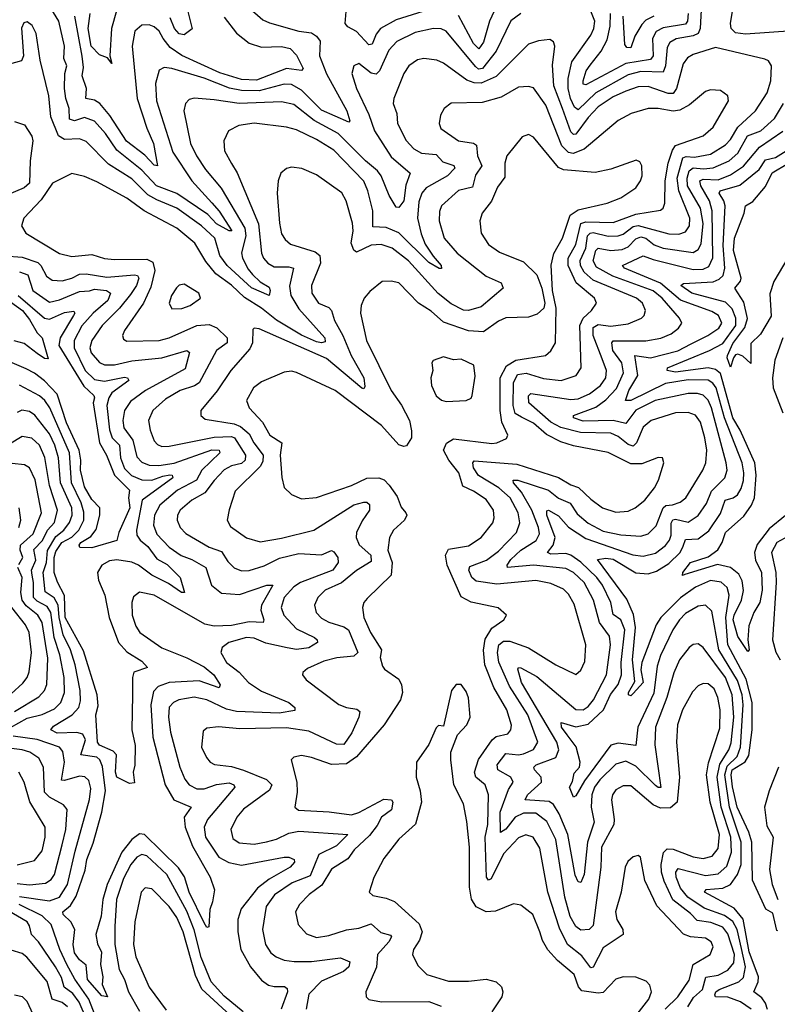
# Model space of a CAD drawing. Extents: x 1843161 to 1959474, y 907081 to 1016326.
# Tile 78 of 256: x 1870565 to 1873603, y 936735 to 940680. Entities that reach past the tile are written whole.
import ezdxf

# ---------------------------------------------------------------- set-up
doc = ezdxf.new("R2010")
doc.units = 0

msp = doc.modelspace()

# ---------------------------------------------------------------- linework, layer by layer
at = {"layer": '0CON20XD'}
for points in [[(1871477.7, 940735), (1871539.9, 940679.9), (1871567.2, 940667.2), (1871685, 940634.8), (1871735, 940628.1), (1871754.6, 940615), (1871770, 940595), (1871767.8, 940535), (1871795, 940463.6), (1871876.5, 940315), (1871888.8, 940275), (1871885, 940269.4), (1871775, 940318), (1871695, 940398.3), (1871655, 940421), (1871625, 940421.8), (1871525, 940396), (1871455, 940396.4), (1871405.9, 940405.9), (1871305, 940445.5), (1871175, 940485.2), (1871145, 940489.2), (1871125, 940478.1), (1871109.5, 940425), (1871113.4, 940355), (1871179.2, 940149.2), (1871256, 940035), (1871335, 939946), (1871365, 939913.5), (1871415.4, 939835), (1871405, 939834.6), (1871355, 939862.7), (1871319.6, 939899.6), (1871195, 939983.4), (1871114.4, 940015), (1871055, 940077.7), (1870955, 940157.7), (1870909.6, 940225), (1870865, 940273.3), (1870825, 940289.1), (1870785, 940274.5), (1870765, 940281.4), (1870764.3, 940324.3), (1870749.7, 940365), (1870744.8, 940405), (1870746.5, 940465), (1870753.7, 940495), (1870741.6, 940525), (1870744.8, 940575), (1870721.6, 940675), (1870673.4, 940755)], [(1871230.9, 940745), (1871256.8, 940643.2), (1871225, 940620), (1871205, 940624.3), (1871185.5, 940645), (1871168.1, 940688.1)], [(1872225, 940726.5), (1872075, 940680.4), (1872012.5, 940645), (1871995, 940623.1), (1871977.9, 940582.1), (1871965, 940579.5), (1871915, 940633.6), (1871881.5, 940651.5), (1871869.6, 940665), (1871876.6, 940745)], [(1872485, 940752.2), (1872449, 940675), (1872425, 940590.8), (1872405.9, 940564.1), (1872385, 940584.8), (1872325, 940696.9)], [(1873298.6, 940745), (1873293.3, 940645), (1873285.2, 940625), (1873265, 940615.7), (1873196.7, 940603.3), (1873171.5, 940588.5), (1873161.4, 940568.6), (1873154.1, 940495), (1873145, 940469.7), (1873055, 940472.6), (1873005, 940459.7), (1872875, 940387.6), (1872805, 940319.1), (1872789.3, 940329.3), (1872773.3, 940365), (1872764.9, 940405), (1872764.6, 940445.4), (1872778.6, 940511.4), (1872855, 940618.9), (1872867, 940645), (1872870.8, 940675), (1872835, 940766.1)], [(1872574.8, 940705.2), (1872535, 940675.4), (1872475.4, 940554.6), (1872420.6, 940485), (1872405, 940482.6), (1872392.3, 940492.3), (1872275, 940634.7), (1872255, 940643.7), (1872225, 940645.7), (1872150.4, 940629.6), (1872077.2, 940592.8), (1872045, 940557.9), (1872007.7, 940475), (1871995, 940462.5), (1871975, 940466.5), (1871925, 940504.4), (1871904.6, 940495.4), (1871897.1, 940465), (1871915.3, 940405), (1871965, 940301.1), (1871988.4, 940235), (1872055, 940130.5), (1872130.5, 940065), (1872113, 940017), (1872104.8, 939955), (1872085, 939928.5), (1872075, 939928.8), (1872046.5, 939976.5), (1872014.8, 940055), (1871999.5, 940075), (1871951.2, 940115), (1871841.6, 940225), (1871745.9, 940275.9), (1871665, 940340.2), (1871615, 940351.5), (1871445, 940344.2), (1871345, 940359), (1871265, 940366), (1871245, 940360.5), (1871230, 940345), (1871223.3, 940315), (1871249.5, 940185), (1871273.8, 940135), (1871309.9, 940079.9), (1871373, 940005), (1871468.6, 939845), (1871471.7, 939815), (1871454.3, 939745.7), (1871458.8, 939725), (1871480.8, 939680.8), (1871498.9, 939658.9), (1871529.8, 939629.8), (1871565, 939609.1), (1871569.4, 939595), (1871565.6, 939575), (1871495, 939605.6), (1871397.4, 939695), (1871367.9, 939735), (1871347.4, 939805), (1871294.3, 939855), (1871195, 939924.8), (1871115, 939958.6), (1871078.5, 939978.5), (1871015, 940042.1), (1870921.5, 940101.5), (1870831.8, 940191.8), (1870805, 940202.4), (1870745, 940201), (1870720.5, 940215), (1870690.7, 940290.7), (1870682.1, 940375), (1870647.8, 940517.8), (1870630.9, 940625), (1870615, 940657.5), (1870595, 940672), (1870581.5, 940668.5), (1870573, 940647), (1870580, 940535), (1870572, 940515), (1870485, 940491.1)], [(1870953.6, 940716.4), (1870933.8, 940645), (1870926.9, 940535), (1870935, 940504.3), (1870917.7, 940527.7), (1870885, 940540), (1870851.9, 940575), (1870839.9, 940645), (1870848.1, 940705)], [(1873245.4, 940705), (1873243.3, 940675), (1873235, 940662.7), (1873145, 940647.5), (1873117, 940633), (1873101.8, 940605), (1873105.4, 940535), (1873095, 940520.3), (1872995.1, 940504.9), (1872835, 940419.7), (1872825, 940422.2), (1872824, 940435), (1872836.8, 940475), (1872851.8, 940498.2), (1872896.1, 940553.9), (1872920.5, 940599.5), (1872933, 940655), (1872933.8, 940705)], [(1873665, 940636.4), (1873475, 940622.3), (1873435, 940628.1), (1873418.1, 940645), (1873415.4, 940665), (1873423.2, 940715)], [(1871385, 940690.4), (1871435, 940627.1), (1871485, 940586), (1871535, 940569.8), (1871615, 940572.4), (1871649.4, 940565), (1871675, 940538.5), (1871702.3, 940485), (1871695, 940477.1), (1871635, 940485.2), (1871515, 940437.9), (1871455, 940441.1), (1871367.9, 940467.9), (1871215, 940537.4), (1871168.9, 940568.9), (1871140.5, 940605), (1871125, 940634), (1871105, 940651.9), (1871085, 940659.4), (1871055, 940658.5), (1871027.3, 940635), (1871015.6, 940575), (1871036.9, 940365), (1871075.5, 940245.5), (1871101.7, 940185), (1871117.5, 940095), (1871105, 940096.9), (1871067.3, 940137.3), (1870993.5, 940193.5), (1870926.2, 940296.2), (1870887, 940345), (1870865, 940357.7), (1870831.1, 940365), (1870833.2, 940405), (1870816.1, 940455), (1870820.9, 940489.1), (1870816, 940534), (1870786.4, 940695)], [(1873107.5, 940695), (1873075, 940678.5), (1873059.2, 940660.8), (1873031.3, 940615), (1873015, 940567.1), (1872998.9, 940568.9), (1872991.3, 940581.3), (1872984.9, 940695.1)], [(1872865.2, 938355), (1872828, 938425), (1872785, 938465.6), (1872755, 938481.2), (1872625, 938494.6), (1872521.5, 938485), (1872519.3, 938495), (1872535, 938517.6), (1872575, 938554.4), (1872636.6, 938593.4), (1872649.3, 938620.7), (1872645.7, 938645), (1872618.5, 938715), (1872577.1, 938787.1), (1872544.7, 938825), (1872543.6, 938835), (1872562.5, 938835), (1872685.3, 938795.3), (1872725, 938762.9), (1872772.9, 938742.9), (1872800.1, 938700.1), (1872845, 938662.9), (1872905, 938631.2), (1872975, 938616.2), (1873055, 938611.1), (1873085, 938619.7), (1873117.2, 938652.8), (1873145.1, 938724.9), (1873156.4, 938733.6), (1873183, 938737), (1873213.4, 938746.6), (1873235.9, 938765), (1873303.5, 938875), (1873315.6, 938904.4), (1873320, 938955), (1873312.2, 939005), (1873295, 939067.8), (1873275, 939095.3), (1873245, 939106.2), (1873195, 939105.2), (1873096.5, 939075), (1873065, 939048), (1873038.8, 938985), (1873025, 938971.9), (1873005, 938978.6), (1872965, 939009.8), (1872935, 939023.2), (1872813.6, 939026.4), (1872735, 939046.3), (1872695, 939068.1), (1872606.3, 939145), (1872605, 939173.8), (1872615, 939182.5), (1872775, 939158.3), (1872805, 939161.4), (1872849.4, 939180.6), (1872894.3, 939215), (1872915.2, 939245), (1872918.5, 939275), (1872900.9, 939320.9), (1872864.3, 939415), (1872865, 939447.4), (1872885, 939458.5), (1872935, 939452.1), (1873005, 939461.9), (1873057.8, 939485), (1873068.8, 939495), (1873074.7, 939515), (1873062.2, 939545), (1873038.8, 939565), (1872865, 939637), (1872828.4, 939668.4), (1872814.1, 939695), (1872812.8, 939715), (1872835.2, 939764.8), (1872841.9, 939815), (1872851.8, 939825), (1872865, 939827.3), (1872925, 939812.4), (1872965, 939814.3), (1872985, 939820.6), (1873025, 939851.8), (1873045, 939856.2), (1873167.4, 939822.6), (1873208.5, 939821.5), (1873235, 939830.9), (1873250.4, 939855), (1873251.9, 939885), (1873208.6, 939995), (1873200.8, 940045), (1873223.6, 940126.4), (1873237.7, 940132.3), (1873270.1, 940130.1), (1873335, 940141.5), (1873395, 940179.2), (1873415, 940199.8), (1873445, 940249.8), (1873514.8, 940315), (1873562.7, 940387.3), (1873576.8, 940435), (1873579.3, 940495), (1873567.8, 940515), (1873552.5, 940522.5), (1873355, 940568.8), (1873265, 940540.8), (1873242.2, 940527.8), (1873225.9, 940504.1), (1873198.3, 940405), (1873185.1, 940384.9), (1873165, 940384.8), (1873085, 940413.1), (1873045, 940411), (1872995, 940394.4), (1872945, 940371.3), (1872885, 940331.3), (1872845, 940289.1), (1872795, 940221.1), (1872785, 940220.8), (1872775, 940231.6), (1872741.2, 940325), (1872706.6, 940415), (1872701.5, 940498.5), (1872710.5, 940575), (1872705, 940591.2), (1872690.9, 940600.9), (1872645, 940596.2), (1872605, 940582.1), (1872475, 940452.2), (1872415, 940425.8), (1872386.9, 940426.9), (1872358.5, 940438.5), (1872265, 940506), (1872238.2, 940518.2), (1872185, 940525.4), (1872159.9, 940520.1), (1872125.6, 940495), (1872105.3, 940464.7), (1872065.4, 940365), (1872063.2, 940345), (1872077.3, 940305), (1872079.7, 940265), (1872115, 940196.5), (1872145, 940163.3), (1872175.8, 940145), (1872235, 940140), (1872261.4, 940111.3), (1872306.2, 940096.2), (1872310.4, 940085), (1872280, 940055), (1872195, 940007), (1872177.8, 939985), (1872165, 939950.6), (1872160.2, 939885), (1872175, 939822.2), (1872191.6, 939781.6), (1872222.5, 939732.5), (1872255.4, 939695), (1872256.3, 939683.7), (1872246.8, 939683.2), (1872205, 939708.1), (1872085, 939826.1), (1872035, 939847.1), (1871980.7, 939850.7), (1871981.1, 939915), (1871961.3, 939995), (1871945, 940033.1), (1871825, 940157.6), (1871755, 940200), (1871675, 940239.1), (1871635, 940250.3), (1871505, 940265.3), (1871444.1, 940255.9), (1871402.5, 940235), (1871383.6, 940195), (1871386.2, 940155), (1871414.8, 940104.8), (1871436.8, 940066.8), (1871522.4, 939862.4), (1871534.8, 939745), (1871542.2, 939725), (1871559.6, 939705), (1871585, 939690.2), (1871645, 939690.8), (1871663.6, 939685), (1871647.5, 939612.5), (1871651.7, 939575), (1871685, 939522), (1871788.6, 939405), (1871790.2, 939389.8), (1871775, 939385.3), (1871755, 939389.8), (1871695, 939416.9), (1871595, 939475.9), (1871535.1, 939525.1), (1871466.8, 939566.8), (1871415, 939617.2), (1871351.5, 939661.5), (1871311.4, 939711.4), (1871267.6, 939785), (1871195, 939844.7), (1871064.1, 939914.1), (1870995, 939965.3), (1870875, 940030.3), (1870825, 940051.8), (1870775, 940064.3), (1870697.1, 940025), (1870651.1, 939958.9), (1870581.5, 939885), (1870572.9, 939855), (1870590, 939825), (1870725, 939743.3), (1870775, 939732), (1870855, 939739.6), (1870905, 939723.3), (1870945, 939718.9), (1871075, 939720.5), (1871099.5, 939709.5), (1871107.3, 939675), (1871091.5, 939608.5), (1871061.2, 939545), (1870985.4, 939435), (1870977.5, 939415), (1870980.9, 939400.9), (1870995, 939392.9), (1871125, 939394.8), (1871165, 939405.2), (1871275, 939454.5), (1871325, 939459.3), (1871355.7, 939445.7), (1871397.6, 939405), (1871396.5, 939385), (1871354.8, 939355.2), (1871284.5, 939225.5), (1871266.3, 939213.7), (1871208.8, 939195), (1871149.6, 939160.4), (1871099.3, 939115), (1871081.1, 939075), (1871088.4, 939035), (1871105, 938992.9), (1871117.6, 938977.6), (1871135, 938969.7), (1871165, 938971), (1871345, 939007), (1871415, 939010.8), (1871426.6, 939005), (1871470.8, 938935), (1871469.1, 938915), (1871455, 938901.8), (1871415, 938892.5), (1871385, 938876.1), (1871345, 938834.1), (1871307.3, 938785), (1871255.4, 938755), (1871208.8, 938715), (1871197.8, 938695), (1871197.2, 938675), (1871209.3, 938645), (1871231.5, 938621.5), (1871325, 938566.7), (1871375, 938550), (1871399.4, 938509.4), (1871425, 938484.6), (1871455, 938472.4), (1871485, 938473.9), (1871545, 938492.3), (1871607.4, 938522.6), (1871685, 938541.9), (1871775, 938535.8), (1871815, 938553.6), (1871825, 938548.5), (1871840.7, 938525), (1871842.3, 938505), (1871821.4, 938475), (1871690.9, 938425), (1871665, 938408.3), (1871626.2, 938365), (1871613, 938325), (1871624.8, 938295), (1871675, 938240.2), (1871747.5, 938205), (1871758.5, 938195), (1871759.6, 938185), (1871725, 938162.9), (1871675, 938156.5), (1871637.2, 938162.8), (1871552, 938182), (1871505, 938202.2), (1871475, 938204.8), (1871404.4, 938185), (1871377.1, 938165), (1871371.5, 938145), (1871394.1, 938105), (1871445, 938065.3), (1871482.3, 938025), (1871535, 937990), (1871644.4, 937945), (1871668.6, 937925), (1871667.9, 937912.1), (1871605, 937901.4), (1871435, 937907.8), (1871395, 937917.3), (1871315, 937955.2), (1871265, 937965.2), (1871202.9, 937955), (1871181.8, 937945), (1871164.8, 937925.2), (1871162, 937885), (1871169.8, 937825), (1871207.5, 937685), (1871227.2, 937637.2), (1871245, 937614.7), (1871275, 937598.4), (1871305, 937598.4), (1871354.4, 937615.6), (1871405, 937623), (1871423.2, 937615), (1871427.5, 937605), (1871318.9, 937475), (1871304.8, 937445.2), (1871310.6, 937405), (1871363.8, 937325), (1871403.5, 937303.5), (1871455, 937292.6), (1871625, 937325.2), (1871645, 937324.6), (1871665.7, 937315), (1871666.7, 937305), (1871649.2, 937285), (1871565, 937236.2), (1871519.1, 937200.9), (1871452.7, 937117.3), (1871439.6, 937075), (1871440, 937025), (1871451.4, 936955), (1871491.1, 936885), (1871535, 936831.2), (1871562.4, 936812.4), (1871585, 936806.2), (1871626.4, 936806.4), (1871638.3, 936798.3), (1871639.1, 936785), (1871613.2, 936715)], [(1873244.3, 936725), (1873267.4, 936762.6), (1873302.9, 936795), (1873316.1, 936843.9), (1873365, 936852), (1873405, 936871.5), (1873428.1, 936901.9), (1873430.8, 936935), (1873405, 937017.2), (1873385, 937044.2), (1873336.6, 937063.4), (1873281.1, 937071.1), (1873255, 937098.9), (1873183.8, 937153.8), (1873148.5, 937228.5), (1873138.4, 937265), (1873137.6, 937295), (1873147, 937343), (1873161.4, 937358.6), (1873185, 937356.4), (1873265, 937326.6), (1873305, 937319.6), (1873341, 937329), (1873365, 937359.5), (1873371, 937415), (1873333.2, 937545), (1873318.6, 937655), (1873327, 937703), (1873372, 937842), (1873373.6, 937915), (1873364.8, 937965), (1873349.6, 937999.6), (1873325, 938018.8), (1873305, 938020.9), (1873285, 938011.5), (1873262.5, 937987.5), (1873223.2, 937915), (1873202.4, 937855), (1873198.8, 937785), (1873210.2, 937645), (1873201.7, 937545), (1873175, 937522.7), (1873135, 937520.4), (1873104.9, 937534.9), (1873015, 937610), (1872985, 937610.8), (1872955, 937593.8), (1872942.2, 937575), (1872938.2, 937555), (1872949, 937475), (1872946.7, 937455), (1872898.1, 937365), (1872895.2, 937285), (1872865, 937050.8), (1872848, 937035), (1872815, 937031.5), (1872795, 937047.3), (1872772.8, 937087.2), (1872751.1, 937165), (1872715.1, 937395), (1872678.1, 937468.1), (1872635, 937500.4), (1872585, 937500.9), (1872551.3, 937485), (1872515, 937436.5), (1872493.1, 937423.1), (1872491.9, 937505), (1872524.6, 937595.4), (1872543.3, 937625), (1872534.6, 937645), (1872481.8, 937675), (1872480.2, 937695), (1872515, 937739.4), (1872565, 937734.6), (1872585, 937738.8), (1872625, 937755.9), (1872643.1, 937785), (1872602.8, 937895), (1872529.7, 938009.7), (1872486.4, 938106.4), (1872480.5, 938145), (1872486, 938175), (1872505, 938190.7), (1872530.1, 938189.9), (1872605, 938163), (1872715, 938094.7), (1872795, 938056.7), (1872815, 938074.3), (1872831.3, 938108.7), (1872835.3, 938175), (1872787.8, 938337.8), (1872765, 938378.8), (1872745, 938398.1), (1872695, 938421.4), (1872635, 938433.6), (1872478, 938418), (1872395, 938430.4), (1872378.3, 938445), (1872366.1, 938475), (1872370, 938490), (1872437.5, 938515), (1872485, 938550.5), (1872556.8, 938625), (1872570.4, 938665), (1872563.7, 938705), (1872531.7, 938765), (1872485.7, 938805), (1872404.4, 938854.4), (1872385, 938884.4), (1872381.8, 938905), (1872387.2, 938912.8), (1872559.1, 938899.1), (1872726, 938846), (1872775, 938816.8), (1872806.3, 938806.3), (1872855, 938758.5), (1872901.5, 938725), (1872955, 938707.2), (1873005, 938711.3), (1873032.9, 938725), (1873071.1, 938755), (1873110, 938805), (1873126.5, 938835), (1873147.5, 938905), (1873142.5, 938925), (1873125, 938925.8), (1873059.3, 938900.7), (1873015, 938901.1), (1872925, 938946.7), (1872785, 938973.3), (1872735, 938988.8), (1872677.8, 939017.8), (1872625, 939063.2), (1872577.7, 939087.7), (1872552.1, 939102.1), (1872544.1, 939135), (1872544.9, 939225), (1872561.1, 939258.9), (1872595.9, 939264.1), (1872665, 939242.1), (1872735.9, 939234.1), (1872796.9, 939255), (1872816.9, 939285), (1872811, 939455), (1872825, 939484.8), (1872857.3, 939515), (1872878.5, 939545), (1872870.4, 939565), (1872796.4, 939626.4), (1872764.7, 939695), (1872764.2, 939725), (1872795, 939779.3), (1872815, 939864.3), (1872835, 939870.7), (1872945, 939868.1), (1873035, 939901.5), (1873135, 939916.9), (1873145, 939925.6), (1873151.9, 939945), (1873152.5, 940035), (1873164.8, 940105), (1873182.1, 940157.9), (1873195, 940176.4), (1873305.6, 940214.4), (1873345, 940250), (1873406.9, 940355), (1873404, 940375), (1873375, 940397.1), (1873335, 940398.9), (1873315, 940393.1), (1873251.1, 940338.9), (1873212.2, 940317.8), (1873185, 940314.3), (1873125, 940325.2), (1873085, 940325.2), (1873017.1, 940305), (1872965, 940276.7), (1872828.3, 940161.7), (1872784.2, 940144.2), (1872765, 940148.4), (1872738.8, 940175), (1872675, 940337.7), (1872625, 940407.1), (1872605, 940413.1), (1872565, 940409.7), (1872495, 940370.5), (1872419.2, 940349.2), (1872295, 940345.5), (1872267.1, 940325), (1872252.6, 940297.4), (1872247.1, 940265), (1872254.3, 940245), (1872325, 940194.7), (1872385, 940185.2), (1872397.4, 940177.4), (1872400.9, 940135), (1872418.4, 940095), (1872392.2, 940057.8), (1872381, 940009), (1872325, 939996.4), (1872256.2, 939935), (1872248.1, 939911.9), (1872246.9, 939875), (1872266.6, 939805), (1872319.7, 939745), (1872435, 939653.3), (1872495, 939626.4), (1872504.3, 939605), (1872415, 939530.3), (1872365.2, 939514.8), (1872345, 939516.7), (1872295, 939542.5), (1872243.2, 939583.2), (1872124.3, 939714.3), (1872058.5, 939765), (1872015, 939779.2), (1871975, 939776.6), (1871915, 939748.4), (1871905, 939757.3), (1871894.8, 939785), (1871902.6, 939835), (1871900, 939865), (1871874.8, 939954.8), (1871856.2, 939986.2), (1871755, 940058.5), (1871695.9, 940084.1), (1871655, 940089.4), (1871635, 940084.2), (1871612.5, 940065), (1871601.1, 940035), (1871597.9, 939985), (1871606.4, 939865), (1871615, 939822.5), (1871629.1, 939799.1), (1871650.5, 939780.5), (1871750.1, 939750.1), (1871768.1, 939735), (1871771.2, 939705), (1871734.8, 939615.2), (1871737.1, 939585), (1871763.9, 939543.9), (1871805, 939527.3), (1871815.7, 939515.7), (1871826.9, 939475), (1871861.1, 939415), (1871894.8, 939335), (1871944.7, 939245), (1871949.3, 939210.7), (1871945, 939201.4), (1871936.7, 939203.3), (1871795, 939323.1), (1871525, 939441.5), (1871505.9, 939444.1), (1871500.6, 939439.4), (1871499.2, 939385), (1871488.6, 939361.4), (1871412, 939275), (1871357, 939193), (1871291.4, 939115), (1871291.9, 939095), (1871309.1, 939079.1), (1871425, 939060.7), (1871450.7, 939050.7), (1871485, 939020.8), (1871503.4, 938985), (1871541.4, 938935), (1871539.5, 938910.5), (1871529.6, 938890.4), (1871429.4, 938790.6), (1871405, 938716.2), (1871396.7, 938675), (1871410.2, 938650.2), (1871475, 938603.6), (1871528.8, 938588.8), (1871615, 938602.9), (1871745, 938635.3), (1871905, 938736.1), (1871945, 938747.6), (1871957.1, 938747.1), (1871968.1, 938738.1), (1871968.2, 938715), (1871937.7, 938672.3), (1871916.1, 938625), (1871913.7, 938605), (1871926.7, 938576.7), (1871973.7, 938535), (1871975, 938509.5), (1871915, 938473.9), (1871855.6, 938424.4), (1871790.4, 938395), (1871760, 938365), (1871746.8, 938335), (1871753.4, 938305), (1871775, 938282.2), (1871805, 938265.8), (1871865, 938248.1), (1871883.6, 938235), (1871920.6, 938145), (1871905, 938130.7), (1871836.5, 938123.5), (1871785, 938109.5)], [(1873563.7, 936713.7), (1873555, 936739.3), (1873540.6, 936760.6), (1873508, 936785), (1873526.4, 936825), (1873526.7, 936845), (1873490.5, 936945), (1873465.9, 937075.9), (1873430.4, 937120.4), (1873311.1, 937185), (1873318, 937195), (1873385, 937200.3), (1873415, 937214.8), (1873443.5, 937255), (1873457.3, 937295), (1873457.8, 937385), (1873411, 937525), (1873391.9, 937655), (1873401.2, 937688.8), (1873442.2, 937727.8), (1873454.8, 937765.2), (1873465.8, 937935), (1873461.8, 937975), (1873443.1, 938033.1), (1873368.9, 938155), (1873340.3, 938310.3), (1873315, 938334), (1873285, 938330.8), (1873235, 938300.7), (1873210, 938275), (1873184.3, 938235.7), (1873135, 938133.1), (1873120.6, 938089.4), (1873107.7, 937982.3), (1873043.4, 937845), (1873035, 937771.5), (1872965, 937780.8), (1872935, 937773.4), (1872829.5, 937630.5), (1872795, 937570), (1872785, 937565.7), (1872769.2, 937605), (1872782, 937628), (1872788.8, 937661.2), (1872809.6, 937685), (1872812.5, 937705), (1872796.2, 937766.2), (1872760.6, 937815), (1872737.4, 937845), (1872735.8, 937864.2), (1872795, 937847.3), (1872845, 937857.3), (1872905.5, 937915), (1872933.4, 937976.6), (1872965, 938016.8), (1872977.8, 938055), (1872976.2, 938105), (1872991.6, 938235), (1872976, 938275), (1872945, 938297.1), (1872935.5, 938345), (1872901.4, 938415), (1872879, 938445), (1872815, 938506.9), (1872775, 938534.3), (1872755, 938541.5), (1872695, 938539.3), (1872681.6, 938545), (1872704.6, 938575.4), (1872711.5, 938605), (1872678.8, 938695), (1872678.1, 938711.9), (1872685, 938714.5), (1872725, 938692.9), (1872765, 938646.6), (1872835, 938601.4), (1873024.1, 938535.9), (1873065, 938530.4), (1873115, 938543.2), (1873155, 938573.9), (1873171.1, 938595), (1873177.3, 938615), (1873176.8, 938663.2), (1873183.8, 938676.2), (1873195, 938679), (1873245, 938667), (1873285, 938693.5), (1873318.5, 938741.5), (1873338.9, 938791.1), (1873392.9, 938845), (1873401.2, 938875), (1873398.3, 938905), (1873338.6, 939125), (1873325, 939155.8), (1873305, 939175.6), (1873282.7, 939182.7), (1873245, 939182.7), (1873113.1, 939155), (1873035, 939116.1), (1872995, 939061.9), (1872945, 939074.9), (1872825, 939071.1), (1872785.5, 939085), (1872785.6, 939095), (1872875, 939127.8), (1872915, 939156.6), (1872958, 939202), (1872985.7, 939265), (1872979.4, 939305), (1872943.3, 939355), (1872939.4, 939385), (1872945, 939393.4), (1873075, 939393.5), (1873135.7, 939404.3), (1873177.8, 939422.2), (1873206.2, 939445), (1873220.5, 939465), (1873211.2, 939485), (1873140.5, 939565), (1873105, 939594.3), (1872943.2, 939653.2), (1872878.3, 939688.3), (1872864.6, 939714.6), (1872875.2, 939755), (1872885, 939765.6), (1872935, 939755.7), (1872980.6, 939759.4), (1873005, 939769.7), (1873035, 939801.9), (1873055, 939810.4), (1873075, 939804.5), (1873108.8, 939778.8), (1873145.3, 939765.3), (1873265, 939747.4), (1873285, 939759.1), (1873297.5, 939782.5), (1873305.7, 939864.3), (1873295, 939925.3), (1873243, 940015), (1873240.8, 940045), (1873249.2, 940075), (1873265, 940087.2), (1873307.4, 940082.6), (1873345, 940087), (1873410, 940115), (1873444.4, 940145), (1873483.4, 940215), (1873536.9, 940235), (1873591.9, 940285), (1873627.1, 940345)], [(1870545, 940272.9), (1870585, 940259.5), (1870613.9, 940213.9), (1870618.5, 940195), (1870607.1, 940115), (1870604.3, 940025), (1870583.7, 940006.3), (1870505, 939972.9)], [(1873377.1, 938427.1), (1873335, 938432.9), (1873275, 938406.4), (1873215, 938364.1), (1873135.2, 938285), (1873117.2, 938255), (1873059.6, 938105), (1873055.9, 938075), (1873064.6, 938025), (1873025, 937980), (1873015, 937971.4), (1873006.7, 937975), (1873005.7, 937985), (1873031.8, 938028.2), (1873022.6, 938115), (1873034.5, 938245), (1873026.8, 938296.8), (1872999.1, 938359.1), (1872882.1, 938517.9), (1872915, 938522.3), (1872945, 938518.5), (1873035, 938463.8), (1873085, 938460.2), (1873119, 938471), (1873168.3, 938501.7), (1873213.3, 938545), (1873225, 938571.4), (1873235, 938598.1), (1873285, 938600), (1873328.3, 938631.7), (1873375, 938701.8), (1873394.1, 938755), (1873425.7, 938764.3), (1873443.5, 938776.5), (1873458.3, 938801.7), (1873466.6, 938833.3), (1873468.6, 938865), (1873461.7, 938905), (1873390.9, 939085), (1873357.1, 939205), (1873344.5, 939224.5), (1873325, 939235.9), (1873245, 939237), (1873155, 939223.3), (1873015, 939154.9), (1872994.3, 939155), (1873007.3, 939195), (1873043.3, 939255), (1873032.2, 939335), (1873095, 939325.7), (1873203.9, 939353.9), (1873258, 939382), (1873324.6, 939415), (1873368.7, 939445), (1873380.6, 939465), (1873367.6, 939495), (1873340.8, 939510.8), (1873215, 939556.1), (1873134.2, 939624.2), (1872989.6, 939685), (1872982.7, 939695), (1873065, 939734.8), (1873105, 939719.1), (1873265, 939678.9), (1873305, 939680.5), (1873328.3, 939691.7), (1873344.4, 939725.6), (1873341.1, 939915), (1873331.3, 939955), (1873296.3, 940015), (1873291.9, 940035), (1873305, 940041.7), (1873365, 940039.3), (1873415, 940059.1), (1873466.8, 940093.2), (1873530.9, 940169.1), (1873625, 940233.5)], [(1873153.7, 936715), (1873203.5, 936765), (1873248.8, 936831.2), (1873264.9, 936895.1), (1873333.5, 936935), (1873345.3, 936965), (1873337.7, 936985), (1873315, 937000.3), (1873255, 937004.8), (1873226.7, 937016.7), (1873119.6, 937129.6), (1873071.7, 937231.7), (1873054.3, 937324.3), (1873045, 937331.2), (1873025, 937326), (1873003.3, 937306.7), (1872992.9, 937285), (1872976.1, 937185), (1872953.8, 937105), (1872959.7, 937075), (1872983.1, 937035), (1872984.6, 937015), (1872905, 936961.3), (1872865, 936884.5), (1872855, 936880.8), (1872818.7, 936928.7), (1872761.2, 936975), (1872729.9, 937039.9), (1872683.4, 937185), (1872651.2, 937361.2), (1872624.3, 937404.3), (1872595, 937413.5), (1872565, 937402), (1872505, 937338.3), (1872455, 937238.2), (1872445, 937233.1), (1872437.4, 937245), (1872431.7, 937405), (1872442.7, 937455), (1872445.2, 937575), (1872431.8, 937615), (1872393.9, 937645), (1872389.2, 937665), (1872404.2, 937715.8), (1872460, 937795), (1872475, 937807.7), (1872521.7, 937818.3), (1872534.6, 937835), (1872536.4, 937853.6), (1872518.3, 937915), (1872465.9, 938005), (1872430.7, 938095), (1872424.5, 938154.5), (1872431.3, 938198.7), (1872458.2, 938241.8), (1872506, 938275), (1872516.7, 938295), (1872483.7, 938323.7), (1872375, 938345.8), (1872335, 938368.4), (1872279.6, 938495), (1872272.6, 938535), (1872285, 938559.3), (1872365, 938571.7), (1872415, 938605.4), (1872461.6, 938665), (1872467.8, 938685), (1872465.4, 938714.6), (1872435, 938757.6), (1872385, 938791.4), (1872341.3, 938811.3), (1872325.7, 938865), (1872285.2, 938915.2), (1872264.7, 938955), (1872276.1, 938983.9), (1872305, 939001), (1872457.7, 938982.3), (1872478.8, 938985), (1872517.5, 939002.5), (1872522.5, 939015), (1872498.3, 939068.3), (1872491.1, 939115), (1872491, 939245), (1872516.5, 939293.5), (1872555, 939316.7), (1872674, 939335), (1872695, 939353.1), (1872712.9, 939385), (1872716, 939525), (1872701.4, 939595), (1872696.2, 939696.2), (1872706.4, 939743.6), (1872741.1, 939805), (1872772.8, 939897.2), (1872805, 939918.1), (1872920, 939945), (1872975, 939966.8), (1873035, 940006.7), (1873054.5, 940035), (1873060.4, 940055), (1873060, 940095), (1873051.4, 940111.4), (1873036.9, 940116.9), (1872935, 940080.9), (1872872.4, 940067.6), (1872745, 940078.3), (1872725, 940088.5), (1872625, 940209.2), (1872605, 940220), (1872579.5, 940210.5), (1872518.1, 940135), (1872510, 940105), (1872510.3, 940049.7), (1872480.6, 940009.4), (1872457, 939953), (1872420, 939905), (1872410.5, 939875), (1872415.4, 939825), (1872445, 939779.1), (1872489.2, 939749.2), (1872585, 939710.4), (1872638.5, 939658.5), (1872659.2, 939605), (1872671.2, 939545), (1872666.7, 939525), (1872639.5, 939500.5), (1872605, 939488.7), (1872513.9, 939486.1), (1872485, 939472.7), (1872425, 939430.2), (1872365, 939433.9), (1872265, 939468.4), (1872215, 939511.9), (1872164.8, 939544.8), (1872125.2, 939585.2), (1872085, 939625.5), (1872055, 939633.3), (1872019.1, 939630.9), (1871969.1, 939590.9), (1871945.8, 939564.2), (1871934.5, 939535.5), (1871931.5, 939505), (1871955.4, 939395), (1872054.2, 939195), (1872095.5, 939135.5), (1872127.5, 939075), (1872136.6, 939033.4), (1872135.5, 939005), (1872116.6, 938973.4), (1872105, 938970.8), (1872085, 938977.5), (1872015.9, 939055), (1871830.5, 939195), (1871675, 939267.2), (1871655, 939271.5), (1871625, 939267.5), (1871535, 939229.2), (1871502.3, 939205), (1871474.6, 939155), (1871484.8, 939124.8), (1871538.3, 939068.3), (1871568.2, 939015), (1871616.2, 938985), (1871609.8, 938935), (1871616.1, 938846.1), (1871625.6, 938805.6), (1871655, 938778), (1871695, 938761.1), (1871755, 938765.4), (1871895, 938813.3), (1871957, 938843), (1872005, 938844.8), (1872027, 938837), (1872047.1, 938815), (1872079.2, 938769.2), (1872095, 938727.5), (1872114, 938705), (1872117.2, 938695), (1872107.9, 938675), (1872063.6, 938635), (1872048, 938605), (1872041.9, 938555), (1872059.1, 938505), (1872054.8, 938455), (1871958.5, 938361.5), (1871945.6, 938345), (1871940, 938325), (1871944.6, 938285), (1871971.8, 938225), (1872015.7, 938155.7), (1872010, 938125), (1872019.8, 938089.8), (1872028, 938078), (1872085, 938037.5), (1872095.9, 938015), (1872100.3, 937985), (1872092, 937955), (1872026.1, 937855), (1871915, 937727.2), (1871875, 937699), (1871815, 937695.9), (1871735, 937724.5), (1871695, 937731.9), (1871665, 937725.8), (1871653.8, 937715), (1871676.7, 937625), (1871677.5, 937585), (1871668.6, 937525), (1871683.2, 937513.2), (1871806.7, 937506.7), (1871895, 937494.8), (1871925, 937503.3), (1872025, 937556.5), (1872056.4, 937555), (1872061.6, 937545), (1872055.9, 937514.1), (1872015.7, 937485), (1871999.1, 937450.9), (1871968.2, 937411.8), (1871905.7, 937354.3), (1871881.4, 937318.6), (1871815, 937276.9), (1871777.1, 937212.9), (1871725.4, 937175), (1871686.5, 937135), (1871670.9, 937105), (1871681.5, 937055), (1871715, 937016.9), (1871755, 937003.1), (1871805, 937011.4), (1871875, 937033.7), (1871925, 937039.8), (1871975, 937057.6), (1872012.7, 937022.7), (1872052.5, 937012.5), (1872055.9, 937005), (1872044.8, 936985), (1871999.5, 936935), (1871995.8, 936884.2), (1871952.9, 936785), (1871954, 936765), (1871965, 936754.3), (1872015.3, 936745.3), (1872205, 936746.2), (1872255, 936727.2)], [(1873635, 938694), (1873569.6, 938640.4), (1873522.6, 938577.4), (1873510.7, 938545), (1873515.2, 938515), (1873539.7, 938465), (1873541.6, 938395), (1873532.5, 938345), (1873508.1, 938305), (1873488.8, 938251.2), (1873484.4, 938195), (1873490, 938155), (1873485, 938148.8), (1873445, 938209.4), (1873426.2, 938275), (1873429.6, 938295), (1873458.7, 938355), (1873467, 938393), (1873462.4, 938432.4), (1873448.1, 938458.1), (1873415.1, 938485.1), (1873362.4, 938497.6), (1873232.5, 938457.5), (1873222.7, 938452.7), (1873224.6, 938465), (1873255, 938505.9), (1873325, 938528.7), (1873363.7, 938556.3), (1873382, 938585), (1873395, 938625.2), (1873468.5, 938691.5), (1873499.6, 938735), (1873510.9, 938765), (1873517.7, 938855), (1873512.1, 938905), (1873453.9, 939035), (1873424.2, 939085), (1873375, 939262.1), (1873355, 939278.1), (1873325.3, 939285.3), (1873195, 939268.7), (1873161.4, 939275), (1873161.9, 939285), (1873330.8, 939355), (1873385, 939383.3), (1873436.2, 939455), (1873437.1, 939485), (1873421.6, 939521.6), (1873395, 939548.8), (1873260, 939585), (1873216.5, 939615), (1873226.1, 939623.9), (1873345, 939630.3), (1873369.4, 939640.6), (1873385.2, 939655), (1873393, 939685), (1873385.8, 939775), (1873393.9, 939933.9), (1873388.6, 939955), (1873369.8, 939985), (1873373.4, 939995), (1873453, 940017), (1873529.8, 940080.2), (1873555, 940119.4), (1873595, 940127.7), (1873638.8, 940155)], [(1873645, 939726.7), (1873588.7, 939631.3), (1873572.3, 939582.3), (1873577.8, 939492.2), (1873535, 939420.8), (1873497.1, 939382.9), (1873496.7, 939303.3), (1873465, 939332.5), (1873445, 939340.8), (1873435, 939337.5), (1873427.1, 939325), (1873415, 939287.5), (1873401.5, 939325), (1873403.5, 939335), (1873425, 939382.9), (1873472.7, 939447.3), (1873482.6, 939482.6), (1873468.8, 939548.8), (1873433.1, 939605), (1873455, 939632.5), (1873457.9, 939645), (1873426.6, 939755), (1873431, 939805), (1873470, 939905), (1873474.7, 939935), (1873505, 939952.3), (1873555, 940011.4), (1873582.7, 940067.3), (1873645, 940104.1)], [(1870504.5, 939734.5), (1870575, 939728.4), (1870637.5, 939707.5), (1870650.7, 939695), (1870672.4, 939652.4), (1870695, 939636.4), (1870735, 939634.4), (1870775, 939644.2), (1870805, 939660.6), (1870831.5, 939661.5), (1870915, 939648.2), (1871025, 939658.6), (1871037.3, 939655), (1871042.3, 939645), (1871033.2, 939615), (1871010.1, 939579.9), (1870965.8, 939524.2), (1870896.5, 939455), (1870853.9, 939395), (1870846.9, 939365), (1870851.2, 939345), (1870885, 939306.2), (1870905, 939297.2), (1870945, 939297.6), (1871015, 939313.3), (1871135.8, 939325), (1871235, 939355.4), (1871246.6, 939346.6), (1871228.1, 939281.9), (1871069.4, 939195), (1871009.9, 939150.1), (1870985.2, 939115), (1870979, 939075), (1870983.2, 939045), (1871018.9, 938995), (1871035, 938928.2), (1871055, 938907), (1871085, 938895.2), (1871123.6, 938893.6), (1871185, 938903.6), (1871335, 938957.4), (1871365.6, 938955), (1871367.3, 938945), (1871296.2, 938875), (1871274.4, 938835.6), (1871198.4, 938795), (1871127.1, 938735), (1871106, 938695), (1871101.9, 938655), (1871115, 938618.4), (1871165, 938567.3), (1871213.1, 938533.1), (1871255, 938517.4), (1871311.6, 938485), (1871333.8, 938415), (1871375, 938382.1), (1871446.8, 938376.8), (1871556.2, 938415), (1871580.8, 938415), (1871535.2, 938335), (1871532.7, 938315), (1871544.5, 938275), (1871541.2, 938265), (1871485, 938267.1), (1871415, 938252.7), (1871345, 938250.7), (1871307.7, 938257.7), (1871104.2, 938375), (1871045, 938386.2), (1871022, 938368), (1871015.4, 938344.6), (1871015.9, 938295), (1871030.7, 938250.7), (1871046.9, 938225), (1871135, 938163.6), (1871235, 938123.9), (1871305, 938087.9), (1871343.6, 938055), (1871368.9, 938015), (1871365, 938003.2), (1871285, 938031.5), (1871165, 938024.5), (1871121.1, 938008.9), (1871101.1, 937988.9), (1871090.6, 937935), (1871098.9, 937805), (1871148.3, 937615), (1871182.9, 937555), (1871252.9, 937525), (1871224.7, 937485), (1871228.1, 937445), (1871258.4, 937368.4), (1871329.2, 937245), (1871345.7, 937194.3), (1871338.8, 937145), (1871327.5, 937115), (1871323.9, 937046.1), (1871315, 937042.9), (1871305, 937062), (1871245, 937184.6), (1871226, 937246), (1871202.2, 937282.2), (1871066, 937416), (1871045, 937418.7), (1871015, 937395.2), (1870974.6, 937345), (1870915.9, 937215), (1870898.7, 937155), (1870891.7, 937088.3), (1870870.5, 937015), (1870877.8, 936977.8)], [(1870565, 939669.9), (1870598.1, 939658.1), (1870617.4, 939595), (1870685, 939548.5), (1870725, 939557.9), (1870805, 939591.7), (1870845, 939593.8), (1870865, 939601.3), (1870913.1, 939595), (1870930, 939585), (1870918.7, 939555), (1870859.8, 939505), (1870815, 939453.8), (1870783.5, 939395), (1870783.6, 939365), (1870828.2, 939275), (1870865, 939238.8), (1870905, 939232.5), (1870985, 939247.7), (1870997.5, 939245), (1871003.3, 939235), (1870935.2, 939185), (1870922.4, 939165), (1870914.3, 939135), (1870925, 939037.5), (1870936.5, 939005), (1870965.5, 938975), (1870969, 938925), (1870985, 938882), (1871014.1, 938854.1), (1871055, 938836.6), (1871095, 938835.4), (1871139.1, 938850.9), (1871166.9, 938856.9), (1871176.5, 938855), (1871179.7, 938845), (1871056.3, 938755), (1871033.9, 938635), (1871035.2, 938615.2), (1871048, 938595), (1871079.3, 938569.2), (1871115, 938519.6), (1871157.2, 938497.2), (1871208.8, 938445), (1871225.8, 938385), (1871214.5, 938385), (1871161.9, 938421.9), (1871095, 938455.2), (1871041.6, 938495), (1871015, 938506.6), (1870955, 938516.3), (1870925, 938512.2), (1870894.7, 938495), (1870877.7, 938465), (1870881.3, 938435), (1870906, 938375), (1870923.5, 938285), (1870961.9, 938185), (1870995, 938147.7), (1871055, 938110), (1871077.5, 938085), (1871023.4, 938066.6), (1871017.7, 938045), (1871017.8, 937975), (1871015.4, 937835), (1871027.7, 937772.3), (1871026.8, 937693.2), (1871020, 937665), (1871025, 937622.5), (1871005, 937619.2), (1870955, 937645.6), (1870949.2, 937665), (1870952.9, 937735), (1870939.7, 937749.7), (1870885, 937773.7), (1870877.8, 937785), (1870870.3, 937895), (1870879.4, 937930.6), (1870875.6, 937975), (1870820.8, 938150.8), (1870748.1, 938285), (1870745, 938373.1), (1870716.3, 938426.3), (1870703.7, 938465), (1870704, 938525), (1870710.8, 938549.2), (1870734.9, 938585.1), (1870775, 938607), (1870802.6, 938635), (1870821.9, 938675), (1870823.1, 938706.9)], [(1871175, 939521.4), (1871215, 939523.1), (1871249.2, 939535), (1871290, 939565), (1871284, 939585), (1871225, 939620.6), (1871205, 939617.1), (1871193.4, 939606.6), (1871173.8, 939575), (1871164.6, 939545), (1871175, 939521.4)], [(1870505, 939566.8), (1870577.2, 939515), (1870605, 939479.3), (1870635, 939425.4), (1870655.3, 939405), (1870679.1, 939320.9), (1870665, 939322.3), (1870635, 939342.7), (1870583, 939383), (1870543.1, 939393.1)], [(1870559, 939575), (1870665, 939484.8), (1870685, 939480.3), (1870745, 939507.1), (1870782.8, 939512.8), (1870786.3, 939505), (1870781.4, 939495), (1870727.4, 939405), (1870722.6, 939375), (1870822.2, 939212.2), (1870861.9, 939175), (1870865.5, 939165), (1870860.1, 939145), (1870885.3, 938985.3), (1870913.8, 938935), (1870945.4, 938855), (1871005.9, 938795), (1871001.2, 938765), (1871007.5, 938725), (1870963.1, 938625), (1870955, 938593.5), (1870855, 938563.6), (1870806.2, 938565), (1870803.8, 938575), (1870810.6, 938585), (1870849.9, 938610.1), (1870872.3, 938637.7), (1870886.2, 938695), (1870886.7, 938725), (1870855, 938758.1), (1870825, 938808.5), (1870808.9, 938875), (1870810.5, 938915), (1870803.9, 938955), (1870752.3, 939065), (1870715, 939180), (1870665, 939232.8), (1870625, 939263.8), (1870590.8, 939280.8), (1870535, 939306.1)], [(1873625, 939405.4), (1873593.2, 939316.8), (1873583.1, 939245), (1873586.6, 939205), (1873624.9, 939104.9)], [(1872275, 939150.8), (1872355, 939154.2), (1872375, 939163.8), (1872380, 939175), (1872391.7, 939251.7), (1872385.5, 939295.5), (1872335, 939320.8), (1872305, 939317.5), (1872265, 939329.2), (1872222.5, 939315), (1872217.5, 939305), (1872221.2, 939275), (1872213.8, 939245), (1872216.2, 939215), (1872235, 939173.3), (1872255.8, 939155.8), (1872275, 939150.8)], [(1870823.1, 938706.9), (1870812.3, 938745), (1870772.4, 938825), (1870765.6, 938945), (1870685.8, 939125.8), (1870666.1, 939155), (1870645, 939173.1), (1870565, 939216.5)], [(1870877.8, 936977.8), (1870893.4, 936943.4), (1870889.1, 936895), (1870898.2, 936845), (1870895.4, 936815), (1870916.7, 936765), (1870895, 936769.4), (1870837.6, 936835), (1870831.8, 936891.7), (1870805, 936913.3), (1870785, 936941.5), (1870779.4, 936975), (1870786.8, 937035), (1870770.7, 937065), (1870740, 937095), (1870738.2, 937105), (1870768.8, 937131.2), (1870791.2, 937168.8), (1870827.5, 937272.5), (1870834.9, 937315.1), (1870859.8, 937380.2), (1870894.6, 937505.4), (1870908.9, 937591.1), (1870897.8, 937687.8), (1870886.9, 937715), (1870875, 937725.9), (1870810.3, 937735), (1870829.7, 937795), (1870818.1, 937818.1), (1870795, 937823.7), (1870715, 937821.3), (1870690, 937835), (1870701.1, 937848.9), (1870775.4, 937894.6), (1870802.4, 937925), (1870809.2, 937950.8), (1870807.2, 937992.8), (1870787.2, 938095), (1870769.6, 938155), (1870739.3, 938215), (1870723.1, 938285), (1870719.3, 938335), (1870703.5, 938363.5), (1870667.9, 938387.9), (1870658.8, 938465), (1870672.6, 938505), (1870677.1, 938552.9), (1870710.1, 938609.9), (1870741.6, 938635), (1870764.7, 938665.3), (1870775.4, 938695), (1870774.4, 938725), (1870728.8, 938825), (1870721, 938925), (1870706.7, 938975), (1870685, 939021.2), (1870625.6, 939095.6), (1870605, 939110.5), (1870573.8, 939116.2), (1870555, 939106.9)], [(1870494.4, 937825), (1870595, 937882.2), (1870655, 937895.8), (1870705, 937919.3), (1870730.2, 937945), (1870745.4, 937984.6), (1870743.6, 938045), (1870726.1, 938135), (1870704.1, 938205), (1870690.2, 938305), (1870675, 938329.7), (1870635, 938350.7), (1870621.3, 938365), (1870621.2, 938425), (1870614.9, 938455), (1870612.7, 938475), (1870630.4, 938515), (1870622.4, 938557.6), (1870656.2, 938593.8), (1870676.9, 938635), (1870705, 938666.3), (1870717.2, 938715), (1870684.3, 938814.3), (1870666.7, 938926.7), (1870644.8, 938975), (1870613.5, 939003.5), (1870575, 939010), (1870525, 938979.2)], [(1870562, 938498), (1870577.4, 938525), (1870566.6, 938555), (1870568.9, 938575), (1870619.7, 938620.3), (1870652.8, 938705), (1870626.7, 938836.7), (1870604.3, 938884.3), (1870585, 938896.7), (1870535, 938901.8)], [(1870561.4, 938645), (1870570.5, 938675), (1870562.7, 938725)], [(1873645, 938609.2), (1873600.9, 938585), (1873579.8, 938545), (1873597.1, 938465), (1873598.2, 938425), (1873583.5, 938195), (1873596.6, 938146.6), (1873613.8, 938115)], [(1870545, 937908.3), (1870642.6, 937967.4), (1870665, 937993.1), (1870673.9, 938016.1), (1870677.5, 938122.5), (1870655.6, 938265), (1870638.5, 938295), (1870591.2, 938331.2), (1870575.6, 938355), (1870570.2, 938385), (1870575.3, 938445), (1870558.3, 938485)], [(1873605, 937029.2), (1873601.1, 937031.1), (1873585, 937100), (1873556.4, 937116.4), (1873503.1, 937233.1), (1873500.2, 937385), (1873489, 937425), (1873442.2, 937525), (1873423, 937607), (1873417.1, 937655), (1873421.8, 937675), (1873473.7, 937706.3), (1873488.2, 937731.8), (1873501.3, 937835), (1873501.3, 937945), (1873478.5, 938038.5), (1873403.8, 938175), (1873396.5, 938285), (1873410.3, 938375), (1873401.1, 938405), (1873377.1, 938427.1)], [(1873498, 936715), (1873454.7, 936745), (1873405, 936763.2), (1873355.4, 936765.4), (1873352.4, 936772.4), (1873356.7, 936785), (1873369.6, 936795), (1873448.2, 936825), (1873467.6, 936842.4), (1873475.7, 936885), (1873459.1, 936959.1), (1873441.7, 937035), (1873425, 937066.9), (1873391.1, 937091.1), (1873310, 937120), (1873244.3, 937164.3), (1873215, 937199.8), (1873196.9, 937245), (1873195.3, 937265), (1873205, 937279.2), (1873315, 937250.7), (1873365, 937257.2), (1873400.8, 937289.2), (1873419.7, 937345), (1873415.8, 937404.2), (1873377.8, 937525), (1873361.5, 937645), (1873372.8, 937697.2), (1873407.8, 937755), (1873417.7, 937782.3), (1873428.1, 937885), (1873422.4, 937975), (1873394.6, 938045), (1873305, 938164.6), (1873285, 938179.1), (1873265, 938176.2), (1873249.5, 938165), (1873211.2, 938115), (1873187.3, 938062.7), (1873160, 937965), (1873114.9, 937845.2), (1873112.1, 937775), (1873136, 937604), (1873125, 937603.2), (1873115, 937611.5), (1873035, 937689), (1872995, 937709.8), (1872955, 937697.5), (1872891.2, 937635), (1872869.5, 937605), (1872859.1, 937575), (1872856.2, 937525), (1872869, 937465), (1872842.4, 937385), (1872828.5, 937255), (1872815, 937223.1), (1872805, 937225.6), (1872792.3, 937252.3), (1872763.2, 937415), (1872727.7, 937497.7), (1872705.1, 937535.1), (1872687.6, 937547.6), (1872591.2, 937555), (1872600.7, 937575), (1872657.5, 937625), (1872655.4, 937645), (1872628.7, 937675), (1872626.7, 937685), (1872636.2, 937695), (1872715, 937723.9), (1872727.2, 937755), (1872718.2, 937785), (1872576.6, 938025), (1872562.3, 938077.7), (1872565, 938084.2), (1872575, 938083.8), (1872638.3, 938048.3), (1872795, 937916.4), (1872825, 937914.8), (1872845, 937928.6), (1872865.2, 937955), (1872918.3, 938055), (1872933.4, 938175), (1872929.6, 938209.6), (1872890.3, 938265), (1872865.2, 938355)], [(1870530.5, 937979.5), (1870577.9, 938022.1), (1870595.7, 938045), (1870603.2, 938066.8), (1870612.3, 938145), (1870603.4, 938225), (1870588.6, 938255), (1870534.2, 938325)], [(1871785, 938109.5), (1871719.1, 938080.9), (1871700.8, 938065), (1871698.6, 938055), (1871713.3, 938035), (1871845, 937936.6), (1871875, 937924.2), (1871917.4, 937917.4), (1871928.7, 937908.7), (1871925.3, 937885), (1871896.5, 937823.5), (1871865, 937776.6), (1871835, 937777.3), (1871725, 937828.9), (1871635, 937843), (1871448.5, 937838.5), (1871362.7, 937847.3), (1871315, 937841.4), (1871300.4, 937829.6), (1871294.7, 937765), (1871313.8, 937723.8), (1871329.4, 937705), (1871345.9, 937695.9), (1871415, 937688.1), (1871462.9, 937672.9), (1871555.4, 937635.4), (1871576.5, 937615), (1871567.2, 937592.8), (1871463.1, 937516.9), (1871435.4, 937485), (1871412.3, 937435), (1871419.5, 937399.5), (1871445, 937382.2), (1871505, 937377.4), (1871555, 937386.5), (1871595, 937397), (1871645, 937420.4), (1871685, 937429), (1871880.5, 937415), (1871835, 937369.6), (1871765, 937335.8), (1871730, 937250), (1871657.6, 937222.4), (1871586.3, 937173.7), (1871553.7, 937126.3), (1871538.8, 937035), (1871551.3, 936975), (1871571.8, 936941.8), (1871593.1, 936925), (1871625, 936911.4), (1871666.1, 936906.1), (1871735, 936906.8), (1871851.7, 936921.7), (1871889.2, 936905), (1871885.5, 936885), (1871863, 936867), (1871775, 936828.3), (1871725, 936775.4), (1871713.5, 936715)], [(1873002.9, 936647.1), (1873088, 936755), (1873097.8, 936785), (1873091.3, 936811.3), (1873077.3, 936827.3), (1873035, 936844.2), (1872985, 936845.7), (1872955, 936835.7), (1872905, 936782.4), (1872885, 936780), (1872819.4, 936789.4), (1872805.7, 936805), (1872788.6, 936855), (1872721, 936911), (1872683.1, 936953.1), (1872661.3, 936991.3), (1872651.2, 937025), (1872622.5, 937095), (1872575, 937132.5), (1872545, 937137.5), (1872472.3, 937107.7), (1872435, 937106), (1872395.6, 937125.6), (1872376.6, 937156.6), (1872368.9, 937205), (1872368.2, 937365), (1872358.2, 937468.2), (1872345, 937538.8), (1872305.6, 937615), (1872293.8, 937715), (1872293.3, 937745), (1872320, 937815), (1872358, 937855), (1872371.4, 937885), (1872365, 937962.5), (1872355, 937988.8), (1872335, 938016.2), (1872315, 938016.7), (1872297, 937993), (1872265, 937850), (1872245, 937852.5), (1872235, 937842.5), (1872205, 937776.7), (1872156.2, 937705), (1872154.3, 937645), (1872171.1, 937591.1), (1872176.4, 937545), (1872152.8, 937457.2), (1872085, 937397.1), (1872025, 937319.2), (1871985, 937243.3), (1871966, 937185), (1871981.5, 937171.5), (1872035, 937160.9), (1872067.5, 937147.5), (1872167.2, 937057.2), (1872179.1, 937025), (1872168, 936992), (1872143.5, 936955), (1872140.6, 936935), (1872161.2, 936891.2), (1872198, 936855), (1872285, 936827.9), (1872365, 936827.3), (1872435, 936835.3), (1872475, 936824.6), (1872496.9, 936805), (1872502.5, 936785), (1872498.5, 936765), (1872458.5, 936705)], [(1870565, 937166.4), (1870685, 937149.9), (1870725, 937164.1), (1870756.9, 937215), (1870788.1, 937348.1), (1870845, 937555.8), (1870850.4, 937600.4), (1870842.4, 937632.4), (1870826.1, 937646.1), (1870805, 937648.9), (1870745, 937631.4), (1870733.5, 937633.5), (1870744.8, 937705), (1870738.3, 937748.3), (1870725.2, 937765.2), (1870635, 937796.3), (1870539.1, 937809.2)], [(1870555, 937219), (1870605, 937214.2), (1870669, 937221), (1870691.6, 937235), (1870705, 937255.5), (1870735.8, 937374.2), (1870750.5, 937435), (1870755.2, 937515.2), (1870740.9, 937535), (1870685, 937565.2), (1870664.7, 937584.7), (1870660.4, 937685), (1870641.9, 937721.9), (1870606.2, 937745), (1870575, 937754.5), (1870455, 937769.1)], [(1870555.6, 937294.4), (1870625, 937310.7), (1870655, 937350.6), (1870667.6, 937405), (1870667.4, 937445), (1870606, 937546), (1870582.6, 937625), (1870562.1, 937665)], [(1873607.1, 937685), (1873569.5, 937590.5), (1873551.2, 937525), (1873560.5, 937450.5), (1873585.5, 937405), (1873571.2, 937275), (1873581.8, 937215), (1873604.6, 937155.4)], [(1871461, 936705), (1871385, 936767.8), (1871333.3, 936825), (1871292.5, 936922.5), (1871265, 937034), (1871235, 937108), (1871155.8, 937255), (1871075, 937330), (1871055, 937335.7), (1871035, 937325.3), (1871011.5, 937295), (1870981.3, 937238.7), (1870953.8, 937155), (1870946.2, 937046.2), (1870946.7, 936975), (1870964.1, 936875), (1870985.5, 936835), (1871002.1, 936785), (1871045, 936707.1)], [(1871425, 936676.6), (1871295.9, 936795.9), (1871270.3, 936850.3), (1871221, 937025), (1871195, 937082.5), (1871165, 937127.3), (1871095, 937197.9), (1871067.7, 937202.3), (1871052, 937185), (1871026.7, 937065), (1871021, 936975), (1871030.7, 936925), (1871083.9, 936803.9), (1871152.2, 936712.2)], [(1870832.5, 936675), (1870803.2, 936743.2), (1870777.8, 936777.8), (1870743.9, 936803.9), (1870732.4, 936842.4), (1870708.4, 936885), (1870640.8, 936985), (1870612.6, 937015), (1870605, 937050), (1870595.3, 937065), (1870455, 937147.4)], [(1870927.7, 936535), (1870842.7, 936755), (1870785.9, 936835.9), (1870754.9, 936894.9), (1870726.8, 936955), (1870691.7, 937055), (1870655, 937089.3), (1870562.7, 937135)], [(1870756.3, 936725), (1870735, 936742.2), (1870695.2, 936755.2), (1870676.1, 936826.1), (1870594.4, 936924.4), (1870575, 936938.8), (1870531.7, 936951.7)], [(1870626.7, 936676.7), (1870595, 936746.2), (1870576.2, 936765), (1870545, 936771.4)]]:
    msp.add_lwpolyline(points, dxfattribs=at)

doc.saveas('drawing.dxf')
